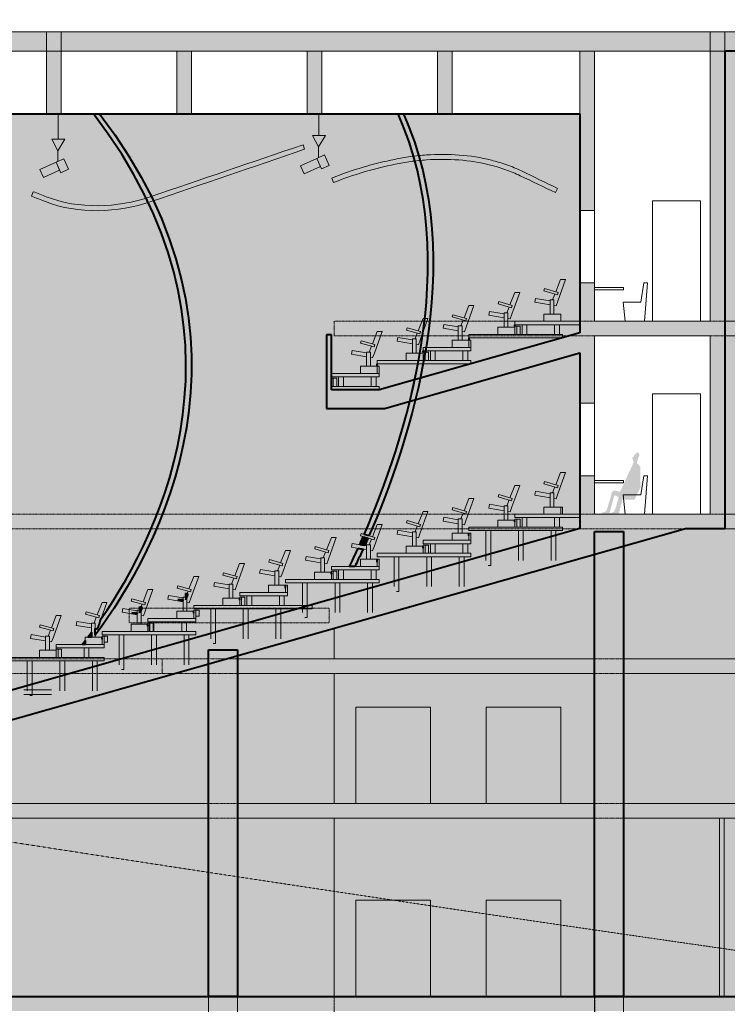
# Model space of a CAD drawing. Header units: millimetres. Extents: x -409347 to -76892, y 286088 to 1850972.
# Tile 91 of 256: x -253026 to -238367, y 551778 to 572192. Entities that reach past the tile are written whole.
import ezdxf

# ---------------------------------------------------------------- set-up
doc = ezdxf.new("R2010")
doc.units = ezdxf.units.MM
doc.linetypes.add('DGN Style 2', pattern=[3.08948, 1.853688, -1.235792])
for name, color, linetype, lineweight in [('____trybuna', 7, 'Continuous', 0), ('_VIEW_2ND', 9, 'Continuous', 0), ('A_BU_CEILINGCOVER_S', 254, 'Continuous', 13), ('A_BU_CONCRETE_E', 3, 'Continuous', 0), ('A_BU_CONCRETE_S_FILL', 7, 'Continuous', 0), ('A_BU_FURNITURE_E', 58, 'Continuous', 0), ('A_P_FASD_TRA_V_X', 54, 'DGN Style 2', 0), ('A_P_MOEB_FES_X_X', 125, 'Continuous', 0), ('A_P_WAND_BET_A_X', 25, 'Continuous', 0), ('A_P_WAND_BET_V_X', 131, 'DGN Style 2', 0), ('Y_MENSCHEN (VOR GLAS)', 30, 'Continuous', 0)]:
    doc.layers.add(name, color=color, linetype=linetype, lineweight=lineweight)
doc.layers.add('colo-92', color=250, linetype='Continuous', lineweight=40, transparency=0.5)
doc.layers.add('colo-93', color=251, linetype='Continuous', lineweight=40, transparency=0.4)

msp = doc.modelspace()

# ---------------------------------------------------------------- hatches: boundary and pattern name
at = {"layer": 'A_BU_CONCRETE_S_FILL'}
for points in [[(-228962, 551638), (-290207, 551638), (-290207, 551938), (-284057, 551938), (-284057, 582338), (-283757, 582338), (-283757, 551938), (-228962, 551938)], [(-268408, 571540), (-268408, 571940), (-231069, 571942), (-231069, 571542)], [(-241119, 566757), (-241119, 567836), (-241119, 567711), (-241119, 568238), (-241419, 568238), (-241419, 571542), (-241119, 571542)]]:
    msp.add_hatch(color=256, dxfattribs=at).paths.add_polyline_path(points, flags=0)
at = {"layer": 'A_BU_CONCRETE_S_FILL', "extrusion": (0, 0, -1)}
msp.add_hatch(color=256, dxfattribs=at).paths.add_polyline_path([(263407, 551938), (263407, 555638), (260775, 555638), (260775, 555938), (260775, 554638), (260071, 554638), (260071, 555716), (239232, 561638), (238419, 561638), (238419, 571938), (238719, 571938), (238719, 565938), (241119, 565938), (241119, 566755), (241119, 567711), (241119, 566738), (241419, 566738), (241419, 565700), (245579, 564518), (246569, 564518), (246569, 565658), (246669, 565658), (246669, 564133), (245469, 564133), (241419, 565284), (241419, 564408), (241419, 564408), (241419, 564238), (241119, 564238), (241119, 565638), (238719, 565638), (238719, 561938), (241119, 561938), (241119, 562738), (241419, 562738), (241419, 561878), (241419, 561641), (261482, 555938), (264668, 555938), (264668, 555638), (264007, 555638), (264007, 551938)], flags=0)
at = {"layer": 'A_BU_CONCRETE_S_FILL', "ltscale": 10}
for points in [[(-252169, 570238), (-252469, 570238), (-252469, 571942), (-252169, 571942)], [(-249469, 570238), (-249769, 570238), (-249769, 571542), (-249469, 571542)], [(-246769, 570238), (-247069, 570238), (-247069, 571542), (-246769, 571542)], [(-244069, 570238), (-244369, 570238), (-244369, 571542), (-244069, 571542)]]:
    msp.add_hatch(color=256, dxfattribs=at).paths.add_polyline_path(points, flags=0)
at = {"layer": 'colo-92', "ltscale": 1.00969e-05, "true_color": 0xfeeab9, "transparency": 33554521, "extrusion": (0, 0, -1)}
msp.add_hatch(color=254, dxfattribs=at).paths.add_polyline_path([(233013, 551938), (233014, 571542), (238419, 571541), (238419, 571541), (238419, 571541), (238419, 571541), (238419, 571541), (238419, 561638), (239232, 561638), (260071, 555716), (260071, 551938)], flags=0)
at = {"layer": 'colo-92', "ltscale": 1e-05}
h = msp.add_hatch(color=256, dxfattribs=at)
edge = h.paths.add_edge_path()
edge.add_spline(control_points=[(-251337, 559775), (-250068, 561596), (-248041, 565751), (-251499, 570238)], knot_values=[0, 0, 0, 0, 1, 1, 1, 1], degree=3, periodic=0)
edge.add_line((-251499, 570238), (-251372, 570238))
edge.add_spline(control_points=[(-251372, 570238), (-247757, 565546), (-250161, 561186), (-251461, 559428)], knot_values=[0, 0, 0, 0, 1, 1, 1, 1], degree=3, periodic=0)
edge.add_line((-251461, 559428), (-251461, 559568))
edge.add_line((-251461, 559568), (-251414, 559560))
edge.add_line((-251414, 559560), (-251337, 559775))
h = msp.add_hatch(color=256, dxfattribs=at)
edge = h.paths.add_edge_path()
edge.add_spline(control_points=[(-245888, 561518), (-245058, 563418), (-243803, 567183), (-245188, 570238)], knot_values=[0, 0, 0, 0, 1, 1, 1, 1], degree=3, periodic=0)
edge.add_line((-245188, 570238), (-245078, 570238))
edge.add_spline(control_points=[(-245078, 570238), (-243695, 567185), (-244953, 563406), (-245790, 561491)], knot_values=[0, 0, 0, 0, 1, 1, 1, 1], degree=3, periodic=0)
edge.add_line((-245790, 561491), (-245888, 561518))
at = {"layer": 'colo-92', "ltscale": 1e-05, "extrusion": (0, 0, -1)}
h = msp.add_hatch(color=256, dxfattribs=at)
edge = h.paths.add_edge_path()
edge.add_line((245908, 561472), (245811, 561444))
edge.add_spline(control_points=[(245811, 561444), (245837, 561384), (245863, 561325), (245879, 561290)], knot_values=[0, 0, 0, 0, 1, 1, 1, 1], degree=3, periodic=0)
edge.add_line((245879, 561290), (245981, 561307))
edge.add_spline(control_points=[(245981, 561307), (245966, 561342), (245937, 561406), (245908, 561472)], knot_values=[0, 0, 0, 0, 1, 1, 1, 1], degree=3, periodic=0)
for points in [[(240515, 551938), (240515, 561578), (241115, 561578), (241115, 551938)], [(248515, 551938), (248515, 559125), (249115, 559125), (249115, 551938)]]:
    msp.add_hatch(color=256, dxfattribs=at).paths.add_polyline_path(points, flags=0)
at = {"layer": 'colo-92', "ltscale": 1e-05}
h = msp.add_hatch(color=256, dxfattribs=at)
edge = h.paths.add_edge_path()
edge.add_spline(control_points=[(-246192, 560858), (-246146, 560952), (-246083, 561085), (-246016, 561231)], knot_values=[0, 0, 0, 0, 1, 1, 1, 1], degree=3, periodic=0)
edge.add_line((-246016, 561231), (-245914, 561214))
edge.add_spline(control_points=[(-245914, 561214), (-245977, 561075), (-246037, 560949), (-246080, 560858)], knot_values=[0, 0, 0, 0, 1, 1, 1, 1], degree=3, periodic=0)
edge.add_line((-246080, 560858), (-246192, 560858))
h = msp.add_hatch(color=256, dxfattribs=at)
edge = h.paths.add_edge_path()
edge.add_spline(control_points=[(-251616, 559388), (-251587, 559426), (-251558, 559465), (-251540, 559491)], knot_values=[0, 0, 0, 0, 1, 1, 1, 1], degree=3, periodic=0)
edge.add_line((-251540, 559491), (-251540, 559388))
edge.add_line((-251540, 559388), (-251616, 559388))
h = msp.add_hatch(color=256, dxfattribs=at)
edge = h.paths.add_edge_path()
edge.add_spline(control_points=[(-251731, 559238), (-251711, 559264), (-251690, 559291), (-251669, 559319)], knot_values=[0, 0, 0, 0, 1, 1, 1, 1], degree=3, periodic=0)
edge.add_line((-251669, 559319), (-251669, 559238))
edge.add_line((-251669, 559238), (-251731, 559238))
at = {"layer": 'colo-93', "ltscale": 1e-05, "true_color": 0xfeeab9, "extrusion": (0, 0, -1)}
msp.add_hatch(color=254, dxfattribs=at).paths.add_polyline_path([(261482, 555938), (241419, 561641), (241419, 561878), (241419, 562738), (241419, 564238), (241419, 564408), (241419, 564408), (241419, 565284), (245469, 564133), (246669, 564133), (246669, 565658), (246569, 565658), (246569, 564518), (245579, 564518), (241419, 565700), (241419, 566738), (241419, 566738), (241419, 568238), (241419, 568238), (241419, 570238), (268407, 570238), (268407, 565948), (268407, 556738), (264507, 556738), (264507, 556538), (264507, 555938)], flags=0)
at = {"layer": 'colo-93', "ltscale": 1e-05}
for points in [[(-249640, 560143), (-249750, 560162), (-249745, 560166), (-249686, 560164), (-249641, 560161)], [(-249586, 560162), (-249585, 560199), (-249588, 560250), (-249588, 560298), (-249539, 560284)]]:
    msp.add_hatch(color=256, dxfattribs=at).paths.add_polyline_path(points, flags=0)
at = {"layer": 'colo-93', "ltscale": 1e-05, "extrusion": (0, 0, -1)}
for points in [[(250538, 559980), (250489, 560014), (250538, 560028)], [(250535, 559929), (250517, 559942), (250489, 560014), (250538, 559980)], [(250674, 559888), (250636, 559894), (250695, 559896), (250700, 559892)], [(250590, 559873), (250591, 559891), (250636, 559894), (250674, 559888)], [(250536, 559892), (250517, 559942), (250535, 559929)]]:
    msp.add_hatch(color=256, dxfattribs=at).paths.add_polyline_path(points, flags=0)
at = {"layer": 'Y_MENSCHEN (VOR GLAS)', "linetype": 'Continuous', "transparency": 33554661, "extrusion": (0, 0, -1)}
for points in [[(242660, 565941), (242659, 565963), (242573, 565998), (242520, 566379), (242505, 566450), (242493, 566488), (242462, 566519), (242427, 566524), (242328, 566500), (242167, 566850), (242055, 567091), (242086, 567173), (242011, 567268), (241992, 567283), (241968, 567280), (241949, 567275), (241947, 567254), (241944, 567223), (241962, 567189), (241971, 567151), (241984, 567112), (241991, 567097), (241992, 567068), (241970, 567057), (241944, 567028), (241927, 567007), (241918, 566594), (242040, 566343), (242238, 566343), (242257, 566364), (242270, 566367), (242281, 566348), (242283, 566327), (242319, 565941), (242509, 565941), (242506, 565955), (242413, 565986), (242355, 566390), (242433, 566429), (242446, 566412), (242509, 565941)], [(250040, 559766), (250031, 559872), (249979, 559851), (249899, 559813), (249856, 559804), (249858, 559872), (249841, 559973), (249793, 560116), (249760, 560212), (249745, 560226), (249686, 560224), (249641, 560221), (249610, 560218), (249586, 560222), (249585, 560259), (249588, 560310), (249588, 560359), (249555, 560369), (249551, 560454), (249541, 560782), (249554, 560811), (249568, 560840), (249598, 560873), (249612, 560882), (249609, 560938), (249589, 560962), (249583, 560991), (249586, 561021), (249591, 561045), (249601, 561080), (249609, 561091), (249624, 561094), (249646, 561080), (249663, 561064), (249675, 561036), (249681, 561005), (249680, 560969), (249666, 560942), (249653, 560937), (249665, 560874), (249682, 560857), (249706, 560794), (249722, 560723), (249745, 560687), (249778, 560614), (249796, 560560), (249798, 560513), (249870, 560403), (250172, 560394), (250194, 560384), (250325, 560176), (250322, 560144), (250304, 560101), (250296, 560080), (250285, 560060), (250359, 560008), (250479, 560107), (250392, 559953), (250271, 560028), (250229, 559987), (250189, 559957), (250145, 559933), (250084, 559899), (250064, 559893), (250054, 559887), (250064, 559812), (250220, 559835), (250221, 559824)], [(250990, 559496), (250981, 559602), (250929, 559581), (250849, 559543), (250806, 559534), (250808, 559602), (250791, 559703), (250743, 559846), (250710, 559942), (250695, 559956), (250636, 559954), (250591, 559951), (250560, 559948), (250536, 559952), (250535, 559989), (250538, 560040), (250538, 560089), (250505, 560099), (250501, 560184), (250491, 560512), (250504, 560541), (250518, 560570), (250548, 560603), (250562, 560612), (250559, 560668), (250539, 560692), (250533, 560721), (250536, 560751), (250541, 560775), (250551, 560810), (250559, 560821), (250574, 560824), (250596, 560810), (250613, 560794), (250625, 560766), (250631, 560735), (250630, 560699), (250616, 560672), (250603, 560667), (250615, 560604), (250632, 560587), (250656, 560524), (250672, 560453), (250695, 560417), (250728, 560344), (250746, 560290), (250748, 560243), (250820, 560133), (251122, 560124), (251144, 560114), (251275, 559906), (251272, 559874), (251254, 559831), (251246, 559810), (251235, 559790), (251309, 559738), (251429, 559837), (251342, 559683), (251221, 559758), (251179, 559717), (251139, 559687), (251095, 559663), (251034, 559629), (251014, 559623), (251004, 559617), (251014, 559542), (251170, 559565), (251171, 559554)]]:
    msp.add_hatch(color=256, dxfattribs=at).paths.add_polyline_path(points)
at = {"layer": 'Y_MENSCHEN (VOR GLAS)', "linetype": 'Continuous', "transparency": 33554661}
msp.add_hatch(color=256, dxfattribs=at).paths.add_polyline_path([(-240615, 561943), (-240584, 562082), (-240541, 562226), (-240539, 562248), (-240528, 562268), (-240514, 562264), (-240494, 562243), (-240289, 562243), (-240163, 562502), (-240172, 562929), (-240190, 562951), (-240217, 562981), (-240240, 562993), (-240239, 563023), (-240232, 563038), (-240218, 563079), (-240209, 563118), (-240190, 563153), (-240193, 563185), (-240195, 563207), (-240215, 563212), (-240240, 563215), (-240259, 563200), (-240337, 563101), (-240305, 563017), (-240421, 562767), (-240587, 562405), (-240690, 562430), (-240726, 562425), (-240758, 562393), (-240770, 562353), (-240786, 562280), (-240847, 562082), (-240879, 562001), (-240967, 561965), (-240969, 561943), (-240812, 561943), (-240809, 561958), (-240808, 561958), (-240774, 562082), (-240710, 562314), (-240696, 562332), (-240616, 562291), (-240675, 562082), (-240713, 561989), (-240808, 561958), (-240812, 561943)])

# ---------------------------------------------------------------- linework, layer by layer
at = {"layer": '____trybuna'}
for p, q in [((-241920, 562551), (-241820, 562807)), ((-241718, 562807), (-241878, 562360)), ((-241820, 562807), (-241718, 562807)), ((-242870, 562281), (-242770, 562537)), ((-242668, 562537), (-242828, 562090)), ((-242770, 562537), (-242668, 562537)), ((-242355, 562335), (-242341, 562414)), ((-242341, 562414), (-242040, 562363)), ((-241986, 562382), (-241939, 562504)), ((-243820, 562011), (-243720, 562267)), ((-243618, 562267), (-243778, 561820)), ((-243720, 562267), (-243618, 562267)), ((-242936, 562112), (-242889, 562234)), ((-242040, 562281), (-242355, 562335)), ((-241914, 562260), (-241961, 562268)), ((-241878, 562360), (-241914, 562260)), ((-244770, 561741), (-244670, 561997)), ((-244568, 561997), (-244728, 561550)), ((-244670, 561997), (-244568, 561997)), ((-243305, 562065), (-243291, 562145)), ((-242990, 562011), (-243305, 562065)), ((-243291, 562145), (-242990, 562093)), ((-242864, 561990), (-242911, 561998)), ((-242828, 562090), (-242864, 561990)), ((-244255, 561795), (-244241, 561875)), ((-243940, 561741), (-244255, 561795)), ((-244241, 561875), (-243940, 561823)), ((-243886, 561842), (-243839, 561964)), ((-243778, 561820), (-243814, 561720)), ((-245720, 561471), (-245620, 561727)), ((-245518, 561727), (-245678, 561280)), ((-245620, 561727), (-245518, 561727)), ((-245205, 561525), (-245191, 561605)), ((-245191, 561605), (-244890, 561553)), ((-244836, 561572), (-244789, 561694)), ((-243814, 561720), (-243861, 561728)), ((-246670, 561201), (-246570, 561457)), ((-246468, 561457), (-246628, 561010)), ((-246570, 561457), (-246468, 561457)), ((-245786, 561302), (-245739, 561424)), ((-244890, 561471), (-245205, 561525)), ((-244764, 561450), (-244811, 561458)), ((-244728, 561550), (-244764, 561450)), ((-247620, 560931), (-247520, 561187)), ((-247418, 561187), (-247578, 560740)), ((-247520, 561187), (-247418, 561187)), ((-246155, 561255), (-246141, 561335)), ((-245840, 561201), (-246155, 561255)), ((-246141, 561335), (-245840, 561283)), ((-245714, 561180), (-245761, 561188)), ((-245678, 561280), (-245714, 561180)), ((-247105, 560985), (-247091, 561065)), ((-246790, 560931), (-247105, 560985)), ((-247091, 561065), (-246790, 561013)), ((-246736, 561032), (-246689, 561154)), ((-246628, 561010), (-246664, 560910)), ((-248570, 560661), (-248470, 560917)), ((-248368, 560917), (-248528, 560470)), ((-248470, 560917), (-248368, 560917)), ((-248055, 560715), (-248041, 560795)), ((-248041, 560795), (-247740, 560743)), ((-247686, 560762), (-247639, 560884)), ((-246664, 560910), (-246711, 560918)), ((-249520, 560391), (-249420, 560647)), ((-249318, 560647), (-249478, 560200)), ((-249420, 560647), (-249318, 560647)), ((-248636, 560492), (-248589, 560614)), ((-247740, 560661), (-248055, 560715)), ((-247614, 560640), (-247661, 560648)), ((-247578, 560740), (-247614, 560640)), ((-250470, 560121), (-250370, 560377)), ((-250268, 560377), (-250428, 559930)), ((-250370, 560377), (-250268, 560377)), ((-249005, 560445), (-248991, 560525)), ((-248690, 560391), (-249005, 560445)), ((-248991, 560525), (-248690, 560473)), ((-248564, 560370), (-248611, 560378)), ((-248528, 560470), (-248564, 560370)), ((-249955, 560175), (-249941, 560255)), ((-249640, 560121), (-249955, 560175)), ((-249941, 560255), (-249640, 560203)), ((-249586, 560222), (-249539, 560344)), ((-249478, 560200), (-249514, 560100)), ((-251420, 559851), (-251320, 560107)), ((-251218, 560107), (-251378, 559660)), ((-251320, 560107), (-251218, 560107)), ((-250905, 559905), (-250891, 559985)), ((-250891, 559985), (-250590, 559933)), ((-250536, 559952), (-250489, 560074)), ((-249514, 560100), (-249561, 560108)), ((-252370, 559581), (-252270, 559837)), ((-252168, 559837), (-252328, 559390)), ((-252270, 559837), (-252168, 559837)), ((-251486, 559682), (-251439, 559804)), ((-250590, 559851), (-250905, 559905)), ((-250464, 559830), (-250511, 559838)), ((-250428, 559930), (-250464, 559830)), ((-251855, 559635), (-251841, 559715)), ((-251540, 559581), (-251855, 559635)), ((-251841, 559715), (-251540, 559663)), ((-251414, 559560), (-251461, 559568)), ((-251378, 559660), (-251414, 559560)), ((-252805, 559365), (-252791, 559445)), ((-252490, 559311), (-252805, 559365)), ((-252791, 559445), (-252490, 559393)), ((-252436, 559412), (-252389, 559534)), ((-252328, 559390), (-252364, 559290)), ((-252364, 559290), (-252411, 559298))]:
    msp.add_line(p, q, dxfattribs=at)
at = {"layer": '____trybuna', "flags": 128}
for points in [[(-241920, 566551), (-241820, 566806), (-241718, 566806), (-241878, 566359), (-241914, 566260)], [(-242870, 566281), (-242770, 566536), (-242668, 566536), (-242828, 566089), (-242864, 565990)], [(-241986, 566382), (-241939, 566503)], [(-242040, 566281), (-242355, 566335), (-242341, 566414), (-242040, 566363)], [(-243820, 566011), (-243720, 566266), (-243618, 566266), (-243778, 565819), (-243814, 565720)], [(-242990, 566011), (-243305, 566065), (-243291, 566144), (-242990, 566093)], [(-242936, 566112), (-242889, 566233)], [(-241914, 566260), (-241961, 566268)], [(-244770, 565741), (-244670, 565996), (-244568, 565996), (-244728, 565549), (-244764, 565450)], [(-243940, 565741), (-244255, 565795), (-244241, 565874), (-243940, 565823)], [(-243886, 565842), (-243839, 565963)], [(-242864, 565990), (-242911, 565998)], [(-245720, 565471), (-245620, 565726), (-245518, 565726), (-245678, 565279), (-245714, 565180)], [(-244836, 565572), (-244789, 565693)], [(-243814, 565720), (-243861, 565728)], [(-244890, 565471), (-245205, 565525), (-245191, 565604), (-244890, 565553)], [(-245840, 565201), (-246155, 565255), (-246141, 565334), (-245840, 565283)], [(-245786, 565302), (-245739, 565423)], [(-244764, 565450), (-244811, 565458)], [(-245714, 565180), (-245761, 565188)]]:
    msp.add_lwpolyline(points, dxfattribs=at)
at = {"layer": '____trybuna'}
for points in [[(-242165, 566568), (-241886, 566488), (-241872, 566537), (-242152, 566616)], [(-243115, 566298), (-242836, 566218), (-242822, 566267), (-243102, 566346)], [(-242040, 566088), (-241961, 566088), (-241961, 566382), (-242040, 566382)], [(-244065, 566028), (-243786, 565948), (-243772, 565997), (-244052, 566076)], [(-242990, 565818), (-242911, 565818), (-242911, 566112), (-242990, 566112)], [(-242169, 566088), (-241819, 566088), (-241819, 565938), (-242169, 565938)], [(-242769, 565938), (-241419, 565938), (-241419, 565868), (-242769, 565868)], [(-245015, 565758), (-244736, 565678), (-244722, 565727), (-245002, 565806)], [(-243940, 565548), (-243861, 565548), (-243861, 565842), (-243940, 565842)], [(-243719, 565668), (-241779, 565668), (-241779, 565598), (-243719, 565598)], [(-243119, 565818), (-242769, 565818), (-242769, 565668), (-243119, 565668)], [(-242769, 565838), (-242729, 565838), (-242729, 565668), (-242769, 565668)], [(-242659, 565838), (-242729, 565838), (-242729, 565668), (-242659, 565668)], [(-245965, 565488), (-245686, 565408), (-245672, 565457), (-245952, 565536)], [(-244890, 565278), (-244811, 565278), (-244811, 565572), (-244890, 565572)], [(-244069, 565548), (-243719, 565548), (-243719, 565398), (-244069, 565398)], [(-243719, 565548), (-243679, 565548), (-243679, 565398), (-243719, 565398)], [(-245840, 565008), (-245761, 565008), (-245761, 565302), (-245840, 565302)], [(-245019, 565278), (-244669, 565278), (-244669, 565128), (-245019, 565128)], [(-244669, 565398), (-243679, 565398), (-243679, 565328), (-244669, 565328)], [(-244669, 565298), (-244629, 565298), (-244629, 565128), (-244669, 565128)], [(-244559, 565298), (-244629, 565298), (-244629, 565128), (-244559, 565128)], [(-245619, 565128), (-243679, 565128), (-243679, 565058), (-245619, 565058)], [(-246569, 564858), (-245579, 564858), (-245579, 564788), (-246569, 564788)], [(-245969, 565008), (-245619, 565008), (-245619, 564858), (-245969, 564858)], [(-245619, 565008), (-245579, 565008), (-245579, 564858), (-245619, 564858)], [(-246569, 564758), (-246529, 564758), (-246529, 564588), (-246569, 564588)], [(-246459, 564758), (-246529, 564758), (-246529, 564588), (-246459, 564588)], [(-246569, 564588), (-245579, 564588), (-245579, 564518), (-246569, 564518)], [(-242165, 562568), (-241886, 562489), (-241872, 562537), (-242152, 562617)], [(-243115, 562298), (-242836, 562219), (-242822, 562267), (-243102, 562347)], [(-242040, 562088), (-241961, 562088), (-241961, 562382), (-242040, 562382)], [(-244065, 562028), (-243786, 561949), (-243772, 561997), (-244052, 562077)], [(-242990, 561818), (-242911, 561818), (-242911, 562112), (-242990, 562112)], [(-242169, 562088), (-241819, 562088), (-241819, 561938), (-242169, 561938)], [(-241819, 562088), (-241779, 562088), (-241779, 561938), (-241819, 561938)], [(-245015, 561758), (-244736, 561679), (-244722, 561727), (-245002, 561807)], [(-243940, 561548), (-243861, 561548), (-243861, 561842), (-243940, 561842)], [(-243119, 561818), (-242769, 561818), (-242769, 561668), (-243119, 561668)], [(-242769, 561938), (-241419, 561938), (-241419, 561868), (-242769, 561868)], [(-242769, 561838), (-242729, 561838), (-242729, 561668), (-242769, 561668)], [(-242659, 561838), (-242729, 561838), (-242729, 561668), (-242659, 561668)], [(-243719, 561668), (-241779, 561668), (-241779, 561598), (-243719, 561598)], [(-245965, 561488), (-245686, 561409), (-245672, 561457), (-245952, 561537)], [(-244890, 561278), (-244811, 561278), (-244811, 561572), (-244890, 561572)], [(-244669, 561398), (-243679, 561398), (-243679, 561328), (-244669, 561328)], [(-244069, 561548), (-243719, 561548), (-243719, 561398), (-244069, 561398)], [(-243719, 561548), (-243679, 561548), (-243679, 561398), (-243719, 561398)], [(-246915, 561218), (-246636, 561139), (-246622, 561187), (-246902, 561267)], [(-245840, 561008), (-245761, 561008), (-245761, 561302), (-245840, 561302)], [(-245019, 561278), (-244669, 561278), (-244669, 561128), (-245019, 561128)], [(-244669, 561298), (-244629, 561298), (-244629, 561128), (-244669, 561128)], [(-244559, 561298), (-244629, 561298), (-244629, 561128), (-244559, 561128)], [(-247865, 560948), (-247586, 560869), (-247572, 560917), (-247852, 560997)], [(-246790, 560738), (-246711, 560738), (-246711, 561032), (-246790, 561032)], [(-245969, 561008), (-245619, 561008), (-245619, 560858), (-245969, 560858)], [(-245619, 561128), (-243679, 561128), (-243679, 561058), (-245619, 561058)], [(-245619, 561008), (-245579, 561008), (-245579, 560858), (-245619, 560858)], [(-246569, 560858), (-245579, 560858), (-245579, 560788), (-246569, 560788)], [(-248815, 560678), (-248536, 560599), (-248522, 560647), (-248802, 560727)], [(-247740, 560468), (-247661, 560468), (-247661, 560762), (-247740, 560762)], [(-247519, 560588), (-245579, 560588), (-245579, 560518), (-247519, 560518)], [(-246919, 560738), (-246569, 560738), (-246569, 560588), (-246919, 560588)], [(-246569, 560758), (-246529, 560758), (-246529, 560588), (-246569, 560588)], [(-246459, 560758), (-246529, 560758), (-246529, 560588), (-246459, 560588)], [(-249765, 560408), (-249486, 560329), (-249472, 560377), (-249752, 560457)], [(-248690, 560198), (-248611, 560198), (-248611, 560492), (-248690, 560492)], [(-247869, 560468), (-247519, 560468), (-247519, 560318), (-247869, 560318)], [(-247519, 560468), (-247479, 560468), (-247479, 560318), (-247519, 560318)], [(-250715, 560138), (-250436, 560059), (-250422, 560107), (-250702, 560187)], [(-249640, 559928), (-249561, 559928), (-249561, 560222), (-249640, 560222)], [(-248819, 560198), (-248469, 560198), (-248469, 560048), (-248819, 560048)], [(-248469, 560318), (-247479, 560318), (-247479, 560248), (-248469, 560248)], [(-248469, 560218), (-248429, 560218), (-248429, 560048), (-248469, 560048)], [(-248359, 560218), (-248429, 560218), (-248429, 560048), (-248359, 560048)], [(-250590, 559658), (-250511, 559658), (-250511, 559952), (-250590, 559952)], [(-249419, 560048), (-246968, 560048), (-246968, 559978), (-249419, 559978)], [(-249419, 559948), (-249379, 559948), (-249379, 559778), (-249419, 559778)], [(-249379, 559948), (-249309, 559948), (-249309, 559828), (-249379, 559828)], [(-251665, 559868), (-251386, 559789), (-251372, 559837), (-251652, 559917)], [(-250369, 559778), (-249379, 559778), (-249379, 559708), (-250369, 559708)], [(-249769, 559928), (-249419, 559928), (-249419, 559778), (-249769, 559778)], [(-252615, 559598), (-252336, 559519), (-252322, 559567), (-252602, 559647)], [(-251540, 559388), (-251461, 559388), (-251461, 559682), (-251540, 559682)], [(-250719, 559658), (-250369, 559658), (-250369, 559508), (-250719, 559508)], [(-250369, 559678), (-250329, 559678), (-250329, 559508), (-250369, 559508)], [(-250259, 559677), (-250329, 559677), (-250329, 559508), (-250259, 559508)], [(-252490, 559118), (-252411, 559118), (-252411, 559412), (-252490, 559412)], [(-251669, 559388), (-251319, 559388), (-251319, 559238), (-251669, 559238)], [(-251319, 559508), (-249379, 559508), (-249379, 559438), (-251319, 559438)], [(-251319, 559408), (-251279, 559408), (-251279, 559238), (-251319, 559238)], [(-251279, 559408), (-251209, 559408), (-251209, 559288), (-251279, 559288)], [(-252269, 559238), (-251279, 559238), (-251279, 559168), (-252269, 559168)], [(-252269, 559138), (-252229, 559138), (-252229, 558968), (-252269, 558968)], [(-252159, 559138), (-252229, 559138), (-252229, 558968), (-252159, 558968)], [(-253219, 558968), (-251279, 558968), (-251279, 558898), (-253219, 558898)], [(-252619, 559118), (-252269, 559118), (-252269, 558968), (-252619, 558968)]]:
    msp.add_3dface(points, dxfattribs=at)
at = {"layer": '_VIEW_2ND', "ltscale": 10}
for p, q in [((-242619, 565668), (-242619, 565868)), ((-242519, 565868), (-242519, 565668)), ((-241944, 565668), (-241944, 565868)), ((-241844, 565868), (-241844, 565668)), ((-244519, 565128), (-244519, 565328)), ((-244419, 565328), (-244419, 565128)), ((-243844, 565128), (-243844, 565328)), ((-243744, 565328), (-243744, 565128)), ((-246419, 564588), (-246419, 564788)), ((-246319, 564788), (-246319, 564588)), ((-245744, 564588), (-245744, 564788)), ((-245644, 564788), (-245644, 564588)), ((-242619, 561668), (-242619, 561868)), ((-242519, 561868), (-242519, 561668)), ((-241944, 561668), (-241944, 561868)), ((-241844, 561868), (-241844, 561668)), ((-243369, 560978), (-243369, 561598)), ((-243369, 560978), (-243369, 561598)), ((-243269, 561598), (-243269, 560978)), ((-243269, 561598), (-243269, 560878)), ((-242694, 560978), (-242694, 561598)), ((-242594, 561598), (-242594, 560978)), ((-242019, 560978), (-242019, 561598)), ((-241919, 561598), (-241919, 560978)), ((-244519, 561128), (-244519, 561328)), ((-244419, 561328), (-244419, 561128)), ((-243844, 561128), (-243844, 561328)), ((-243744, 561328), (-243744, 561128)), ((-245269, 560438), (-245269, 561058)), ((-245269, 560438), (-245269, 561058)), ((-245169, 561058), (-245169, 560438)), ((-245169, 561058), (-245169, 560338)), ((-244594, 560438), (-244594, 561058)), ((-244494, 561058), (-244494, 560438)), ((-243919, 560438), (-243919, 561058)), ((-243819, 561058), (-243819, 560438)), ((-246419, 560588), (-246419, 560788)), ((-246319, 560788), (-246319, 560588)), ((-245744, 560588), (-245744, 560788)), ((-245644, 560788), (-245644, 560588)), ((-243269, 560878), (-243319, 560878)), ((-247169, 559898), (-247169, 560518)), ((-247169, 559898), (-247169, 560518)), ((-247069, 560518), (-247069, 559898)), ((-247069, 560518), (-247069, 559798)), ((-246494, 559898), (-246494, 560518)), ((-246394, 560518), (-246394, 559898)), ((-245819, 559898), (-245819, 560518)), ((-245719, 560518), (-245719, 559898)), ((-248319, 560048), (-248319, 560248)), ((-248219, 560248), (-248219, 560048)), ((-247644, 560048), (-247644, 560248)), ((-247544, 560248), (-247544, 560048)), ((-245169, 560338), (-245219, 560338)), ((-249069, 559358), (-249069, 559978)), ((-249069, 559358), (-249069, 559978)), ((-248969, 559978), (-248969, 559358)), ((-248969, 559978), (-248969, 559258)), ((-248394, 559358), (-248394, 559978)), ((-248294, 559978), (-248294, 559358)), ((-247719, 559358), (-247719, 559978)), ((-247619, 559978), (-247619, 559358)), ((-247069, 559798), (-247119, 559798)), ((-250344, 559508), (-250344, 559708)), ((-250244, 559708), (-250244, 559508)), ((-249669, 559508), (-249669, 559708)), ((-249569, 559708), (-249569, 559508)), ((-250969, 558818), (-250969, 559438)), ((-250969, 558818), (-250969, 559438)), ((-250869, 559438), (-250869, 558818)), ((-250869, 559438), (-250869, 558718)), ((-250294, 558818), (-250294, 559438)), ((-250194, 559438), (-250194, 558818)), ((-249619, 558818), (-249619, 559438)), ((-249519, 559438), (-249519, 558818)), ((-252269, 559238), (-252269, 558968)), ((-251694, 558968), (-251694, 559168)), ((-251594, 559168), (-251594, 558968)), ((-248969, 559258), (-249019, 559258)), ((-252869, 558278), (-252869, 558898)), ((-252869, 558278), (-252869, 558898)), ((-252769, 558898), (-252769, 558278)), ((-252769, 558898), (-252769, 558178)), ((-252194, 558278), (-252194, 558898)), ((-252094, 558898), (-252094, 558278)), ((-251519, 558278), (-251519, 558898)), ((-251419, 558898), (-251419, 558278)), ((-250869, 558718), (-250919, 558718)), ((-252944, 558298), (-252369, 558298)), ((-252369, 558198), (-252944, 558198)), ((-252769, 558178), (-252819, 558178))]:
    msp.add_line(p, q, dxfattribs=at)
at = {"layer": 'A_BU_CEILINGCOVER_S', "ltscale": 10}
for p, q in [((-247124, 569504), (-247156, 569598)), ((-246523, 568814), (-246557, 568908)), ((-252784, 568533), (-252748, 568626)), ((-241928, 568606), (-241882, 568694))]:
    msp.add_line(p, q, dxfattribs=at)
for points, knots in [([(-247156, 569598), (-248211, 569239), (-249266, 568879), (-250322, 568520), (-251001, 568288), (-251807, 568258), (-252475, 568520)], [0, 0, 0, 0, 0.577543, 0.577543, 0.577543, 0.9495038, 0.9495038, 0.9495038, 0.9495038]), ([(-247124, 569504), (-248184, 569142), (-249245, 568781), (-250305, 568420), (-250996, 568185), (-251815, 568154), (-252494, 568420), (-252591, 568458), (-252687, 568495), (-252784, 568533)], [0, 0, 0, 0, 0.573389, 0.573389, 0.573389, 0.946897, 0.946897, 0.946897, 1, 1, 1, 1]), ([(-244599, 569387), (-244710, 569379), (-244821, 569369), (-244932, 569353), (-244987, 569345), (-245041, 569337), (-245096, 569327)], [0.584655, 0.584655, 0.584655, 0.584655, 0.6534854, 0.6534854, 0.6534854, 0.687512, 0.687512, 0.687512, 0.687512]), ([(-242935, 569182), (-243040, 569220), (-243146, 569251), (-243255, 569278), (-243475, 569334), (-243697, 569369), (-243921, 569385)], [0.2384437, 0.2384437, 0.2384437, 0.2384437, 0.3069853, 0.3069853, 0.3069853, 0.4455548, 0.4455548, 0.4455548, 0.4455548]), ([(-245096, 569327), (-245150, 569318), (-245203, 569307), (-245257, 569296), (-245478, 569251), (-245697, 569198), (-245914, 569133), (-246132, 569068), (-246347, 568995), (-246557, 568908)], [0.687512, 0.687512, 0.687512, 0.687512, 0.7211935, 0.7211935, 0.7211935, 0.8602855, 0.8602855, 0.8602855, 1, 1, 1, 1]), ([(-245088, 569225), (-245141, 569216), (-245194, 569206), (-245247, 569195), (-245464, 569150), (-245679, 569098), (-245892, 569035), (-246106, 568971), (-246317, 568899), (-246523, 568814)], [0.6876352, 0.6876352, 0.6876352, 0.6876352, 0.721423, 0.721423, 0.721423, 0.8604005, 0.8604005, 0.8604005, 1, 1, 1, 1]), ([(-243930, 569283), (-244152, 569299), (-244376, 569302), (-244598, 569285), (-244708, 569276), (-244817, 569266), (-244927, 569251)], [0.4449144, 0.4449144, 0.4449144, 0.4449144, 0.5844536, 0.5844536, 0.5844536, 0.6535013, 0.6535013, 0.6535013, 0.6535013]), ([(-241882, 568694), (-242131, 568815), (-242380, 568935), (-242630, 569055), (-242679, 569079), (-242730, 569100), (-242781, 569122)], [0, 0, 0, 0, 0.1704818, 0.1704818, 0.1704818, 0.2043938, 0.2043938, 0.2043938, 0.2043938])]:
    msp.add_open_spline(points, degree=3, knots=knots, dxfattribs=at)
for points in [[(-243921, 569385), (-244147, 569402), (-244374, 569405), (-244599, 569387)], [(-244927, 569251), (-244981, 569243), (-245034, 569235), (-245088, 569225)], [(-243273, 569177), (-243490, 569232), (-243709, 569267), (-243930, 569283)], [(-242958, 569082), (-243062, 569120), (-243166, 569150), (-243273, 569177)], [(-242781, 569122), (-242831, 569144), (-242883, 569163), (-242935, 569182)], [(-242806, 569023), (-242856, 569045), (-242907, 569064), (-242958, 569082)], [(-242657, 568957), (-242706, 568980), (-242756, 569002), (-242806, 569023)], [(-241928, 568606), (-242171, 568723), (-242414, 568840), (-242657, 568957)], [(-252475, 568520), (-252566, 568555), (-252657, 568591), (-252748, 568626)]]:
    msp.add_open_spline(points, degree=3, dxfattribs=at)
at = {"layer": 'A_BU_CONCRETE_E', "ltscale": 10}
msp.add_line((-241419, 570238), (-268557, 570238), dxfattribs=at)
at = {"layer": 'A_BU_CONCRETE_E'}
for points in [[(-241119, 568238), (-241419, 568238), (-241419, 566738), (-241119, 566738)], [(-241119, 564238), (-241419, 564238), (-241419, 562738), (-241119, 562738)]]:
    msp.add_3dface(points, dxfattribs=at)
at = {"layer": 'A_BU_CONCRETE_S_FILL'}
for p, q in [((-231069, 571942), (-268408, 571940)), ((-238719, 571938), (-238719, 565938)), ((-238419, 571938), (-238719, 571938)), ((-238419, 561638), (-238419, 571938)), ((-268408, 571540), (-231069, 571542)), ((-241119, 571542), (-241419, 571542)), ((-241419, 571542), (-241419, 568238)), ((-241119, 566757), (-241119, 571542)), ((-241419, 568238), (-241119, 568238)), ((-241119, 568238), (-241119, 567711)), ((-241119, 567711), (-241119, 567836)), ((-241119, 567836), (-241119, 566757)), ((-241119, 566755), (-241119, 567711)), ((-241119, 567711), (-241119, 566738)), ((-241119, 566738), (-241419, 566738)), ((-241419, 566738), (-241419, 565700)), ((-241119, 565938), (-241119, 566755)), ((-238719, 565938), (-241119, 565938)), ((-241419, 565700), (-245579, 564518)), ((-246569, 565658), (-246669, 565658)), ((-246669, 565658), (-246669, 564133)), ((-246569, 564518), (-246569, 565658)), ((-241119, 564238), (-241119, 565638)), ((-241119, 565638), (-238719, 565638)), ((-238719, 565638), (-238719, 561938)), ((-245469, 564133), (-241419, 565284)), ((-241419, 565284), (-241419, 564408)), ((-245579, 564518), (-246569, 564518)), ((-241419, 564408), (-241419, 564408)), ((-241419, 564408), (-241419, 564238)), ((-241419, 564238), (-241119, 564238)), ((-246669, 564133), (-245469, 564133)), ((-241119, 562738), (-241419, 562738)), ((-241419, 562738), (-241419, 561878)), ((-241119, 561938), (-241119, 562738)), ((-241419, 561878), (-241419, 561641)), ((-238719, 561938), (-241119, 561938)), ((-241419, 561641), (-261482, 555938)), ((-260071, 555716), (-239232, 561638)), ((-239232, 561638), (-238419, 561638)), ((-228962, 551938), (-283757, 551938))]:
    msp.add_line(p, q, dxfattribs=at)
at = {"layer": 'A_BU_CONCRETE_S_FILL', "ltscale": 10}
for p, q in [((-252169, 571942), (-252469, 571942)), ((-252469, 571942), (-252469, 570238)), ((-252169, 570238), (-252169, 571942)), ((-249469, 571542), (-249769, 571542)), ((-249769, 571542), (-249769, 570238)), ((-249469, 570238), (-249469, 571542)), ((-246769, 571542), (-247069, 571542)), ((-247069, 571542), (-247069, 570238)), ((-246769, 570238), (-246769, 571542)), ((-244069, 571542), (-244369, 571542)), ((-244369, 571542), (-244369, 570238)), ((-244069, 570238), (-244069, 571542)), ((-252469, 570238), (-252169, 570238)), ((-249769, 570238), (-249469, 570238)), ((-247069, 570238), (-246769, 570238)), ((-244369, 570238), (-244069, 570238))]:
    msp.add_line(p, q, dxfattribs=at)
at = {"layer": 'A_BU_FURNITURE_E', "ltscale": 10}
for p, q in [((-252226, 569714), (-252226, 570239)), ((-246826, 569794), (-246826, 570239)), ((-246962, 569793), (-246689, 569794)), ((-246833, 569556), (-246962, 569793)), ((-246833, 569556), (-246689, 569794)), ((-252363, 569713), (-252090, 569714)), ((-252234, 569476), (-252363, 569713)), ((-252234, 569476), (-252090, 569714)), ((-246833, 569333), (-246833, 569556)), ((-252233, 569253), (-252234, 569476))]:
    msp.add_line(p, q, dxfattribs=at)
at = {"layer": 'A_BU_FURNITURE_E'}
for p, q in [((-240155, 566338), (-240093, 566738)), ((-240093, 566738), (-240023, 566738)), ((-240023, 566738), (-240085, 565938)), ((-240485, 565938), (-240523, 566338)), ((-240523, 566338), (-240155, 566338)), ((-240085, 565938), (-240485, 565938)), ((-240155, 562338), (-240093, 562738)), ((-240093, 562738), (-240023, 562738)), ((-240023, 562738), (-240085, 561938)), ((-240485, 561938), (-240523, 562338)), ((-240523, 562338), (-240155, 562338)), ((-240085, 561938), (-240485, 561938))]:
    msp.add_line(p, q, dxfattribs=at)
at = {"layer": 'A_BU_FURNITURE_E', "ltscale": 10}
for points in [[(-246873, 569315), (-246713, 569387), (-246616, 569172), (-246775, 569099)], [(-252607, 569084), (-252274, 569235), (-252199, 569071), (-252532, 568920)], [(-252274, 569235), (-252114, 569307), (-252016, 569092), (-252176, 569019)], [(-247206, 569164), (-246873, 569315), (-246798, 569151), (-247131, 568999)]]:
    msp.add_3dface(points, dxfattribs=at)
at = {"layer": 'A_BU_FURNITURE_E'}
for points in [[(-240519, 566588), (-241119, 566588), (-241119, 566638), (-240519, 566638)], [(-240519, 562588), (-241119, 562588), (-241119, 562638), (-240519, 562638)]]:
    msp.add_3dface(points, dxfattribs=at)
at = {"layer": 'A_P_FASD_TRA_V_X', "ltscale": 0.01}
msp.add_open_spline([(-230788, 551938), (-232571, 552136), (-236071, 552543), (-261192, 556305), (-274653, 558830), (-288113, 560436), (-292387, 561689), (-293258, 561893), (-293507, 561933)], degree=3, knots=[0, 0, 0, 0, 0.151905, 0.342506, 0.533107, 0.723708, 0.914309, 1, 1, 1, 1], dxfattribs=at)
at = {"layer": 'A_P_MOEB_FES_X_X'}
for p, q in [((-262969, 571542), (-240442, 571542)), ((-251372, 570238), (-251499, 570238))]:
    msp.add_line(p, q, dxfattribs=at)
for points in [[(-251499, 570238), (-248041, 565751), (-250068, 561596), (-251337, 559775)], [(-251372, 570238), (-247757, 565546), (-250161, 561186), (-251461, 559428)], [(-245188, 570238), (-244574, 568882), (-244479, 567386), (-244634, 565996)], [(-245078, 570238), (-244381, 568699), (-244355, 566975), (-244608, 565398)], [(-244667, 565721), (-244686, 565563), (-244714, 565405), (-244735, 565278)], [(-244619, 565328), (-244621, 565318), (-244623, 565308), (-244624, 565298)], [(-244769, 565058), (-245014, 563714), (-245498, 562411), (-245888, 561518)], [(-244667, 565058), (-244933, 563643), (-245406, 562370), (-245790, 561491)], [(-245908, 561472), (-245937, 561406), (-245966, 561342), (-245981, 561307)], [(-245811, 561444), (-245837, 561384), (-245863, 561325), (-245879, 561290)], [(-246016, 561231), (-246083, 561085), (-246146, 560952), (-246192, 560858)], [(-245914, 561214), (-245977, 561075), (-246037, 560949), (-246080, 560858)], [(-251540, 559491), (-251558, 559465), (-251587, 559426), (-251616, 559388)], [(-251669, 559319), (-251690, 559291), (-251711, 559264), (-251731, 559238)]]:
    msp.add_open_spline(points, degree=3, dxfattribs=at)
at = {"layer": 'A_P_MOEB_FES_X_X', "ltscale": 1e-05}
for points in [[(-238919, 568438), (-238919, 565938), (-239919, 565938), (-239919, 568438)], [(-238919, 564438), (-238919, 561938), (-239919, 561938), (-239919, 564438)]]:
    msp.add_3dface(points, dxfattribs=at)
at = {"layer": 'A_P_WAND_BET_A_X'}
for p, q in [((-241115, 543438), (-241115, 561578)), ((-240515, 561578), (-240515, 543438)), ((-241112, 561104), (-241112, 558938)), ((-246513, 559569), (-246513, 558938)), ((-249115, 543438), (-249115, 559125)), ((-248515, 559125), (-248515, 543438)), ((-248515, 558938), (-241115, 558938)), ((-240515, 558938), (-233013, 558938)), ((-241115, 558638), (-248515, 558638)), ((-246513, 558638), (-246513, 555938)), ((-241112, 558638), (-241112, 555938)), ((-233013, 558638), (-240515, 558638)), ((-246061, 557938), (-244515, 557938)), ((-246061, 557938), (-246061, 555938)), ((-244515, 557938), (-244515, 555938)), ((-243360, 557938), (-241815, 557938)), ((-243360, 557938), (-243360, 555938)), ((-241815, 557938), (-241815, 555938)), ((-256515, 555938), (-249115, 555938)), ((-248515, 555938), (-241115, 555938)), ((-240515, 555938), (-233013, 555938)), ((-249115, 555638), (-256515, 555638)), ((-241115, 555638), (-248515, 555638)), ((-246513, 555638), (-246513, 551938)), ((-241112, 555638), (-241112, 551938)), ((-233013, 555638), (-240515, 555638)), ((-246061, 553938), (-244515, 553938)), ((-246061, 553938), (-246061, 551938)), ((-244515, 553938), (-244515, 551938)), ((-243360, 553938), (-241815, 553938)), ((-243360, 553938), (-243360, 551938)), ((-241815, 553938), (-241815, 551938))]:
    msp.add_line(p, q, dxfattribs=at)
at = {"layer": 'A_P_WAND_BET_A_X', "ltscale": 0.01}
msp.add_3dface([(-409347, 1850972), (-87526, 1850972), (-87526, 286088), (-409347, 286088)], dxfattribs=at)
at = {"layer": 'A_P_WAND_BET_A_X'}
for points in [[(-238419, 565638), (-238419, 565938), (-233013, 565938), (-233013, 565638)], [(-238419, 561638), (-238419, 561938), (-233013, 561938), (-233013, 561638)], [(-238532, 555638), (-238432, 555638), (-238432, 551938), (-238532, 551938)]]:
    msp.add_3dface(points, dxfattribs=at)
at = {"layer": 'A_P_WAND_BET_V_X'}
for p, q in [((-250076, 558638), (-250076, 558938)), ((-250076, 558938), (-249089, 558938)), ((-249089, 558938), (-248515, 558938)), ((-241115, 558938), (-240515, 558938)), ((-248515, 558638), (-250076, 558638)), ((-241115, 558638), (-240515, 558638)), ((-249115, 555938), (-248515, 555938)), ((-241115, 555938), (-240515, 555938)), ((-249115, 555638), (-248515, 555638)), ((-241115, 555638), (-240516, 555638))]:
    msp.add_line(p, q, dxfattribs=at)
at = {"layer": 'A_P_WAND_BET_V_X', "ltscale": 0.01}
for p, q in [((-246513, 551938), (-246513, 546644)), ((-241112, 551938), (-241112, 546644))]:
    msp.add_line(p, q, dxfattribs=at)
at = {"layer": 'A_P_WAND_BET_V_X'}
for points in [[(-346400, 627362), (-346400, 492362), (-171400, 492362), (-171400, 627362)], [(-246513, 565638), (-246513, 565938), (-238419, 565938), (-238419, 565638)], [(-260446, 561638), (-260446, 561938), (-238419, 561938), (-238419, 561638)], [(-250757, 559688), (-250757, 559988), (-246612, 559988), (-246612, 559688)], [(-268407, 558638), (-268407, 558938), (-250076, 558938), (-250076, 558638)]]:
    msp.add_3dface(points, dxfattribs=at)
at = {"layer": 'colo-92', "ltscale": 1.00969e-05, "transparency": 33554521}
for p, q in [((-233014, 571542), (-238419, 571541)), ((-238419, 571541), (-238419, 561638)), ((-238419, 571541), (-238419, 571541)), ((-238419, 571541), (-238419, 571541)), ((-239232, 561638), (-260071, 555716)), ((-238419, 561638), (-239232, 561638)), ((-260071, 551938), (-233013, 551938))]:
    msp.add_line(p, q, dxfattribs=at)
at = {"layer": 'colo-92', "ltscale": 1e-05}
for p, q in [((-241115, 551938), (-241115, 561578)), ((-241115, 561578), (-240515, 561578)), ((-240515, 561578), (-240515, 551938)), ((-249115, 551938), (-249115, 559125)), ((-249115, 559125), (-248515, 559125)), ((-248515, 559125), (-248515, 551938)), ((-248515, 551938), (-249115, 551938)), ((-240515, 551938), (-241115, 551938))]:
    msp.add_line(p, q, dxfattribs=at)
for points in [[(-251337, 559775), (-250068, 561596), (-248041, 565751), (-251499, 570238)], [(-251499, 570238), (-251456, 570238), (-251414, 570238), (-251372, 570238)], [(-251372, 570238), (-247757, 565546), (-250161, 561186), (-251461, 559428)], [(-245888, 561518), (-245058, 563418), (-243803, 567183), (-245188, 570238)], [(-245078, 570238), (-243695, 567185), (-244953, 563406), (-245790, 561491)], [(-245188, 570238), (-245152, 570238), (-245115, 570238), (-245078, 570238)], [(-245981, 561307), (-245966, 561342), (-245937, 561406), (-245908, 561472)], [(-245908, 561472), (-245876, 561463), (-245843, 561453), (-245811, 561444)], [(-245790, 561491), (-245823, 561500), (-245855, 561509), (-245888, 561518)], [(-245811, 561444), (-245837, 561384), (-245863, 561325), (-245879, 561290)], [(-246192, 560858), (-246146, 560952), (-246083, 561085), (-246016, 561231)], [(-245914, 561214), (-245977, 561075), (-246037, 560949), (-246080, 560858)], [(-246016, 561231), (-245982, 561226), (-245948, 561220), (-245914, 561214)], [(-245879, 561290), (-245913, 561296), (-245947, 561302), (-245981, 561307)], [(-246080, 560858), (-246117, 560858), (-246155, 560858), (-246192, 560858)], [(-251414, 559560), (-251388, 559632), (-251362, 559703), (-251337, 559775)], [(-251461, 559428), (-251461, 559475), (-251461, 559521), (-251461, 559568)], [(-251461, 559568), (-251445, 559565), (-251429, 559563), (-251414, 559560)], [(-251616, 559388), (-251587, 559426), (-251558, 559465), (-251540, 559491)], [(-251540, 559388), (-251565, 559388), (-251590, 559388), (-251616, 559388)], [(-251540, 559491), (-251540, 559456), (-251540, 559422), (-251540, 559388)], [(-251731, 559238), (-251711, 559264), (-251690, 559291), (-251669, 559319)], [(-251669, 559238), (-251689, 559238), (-251710, 559238), (-251731, 559238)], [(-251669, 559319), (-251669, 559292), (-251669, 559265), (-251669, 559238)]]:
    msp.add_open_spline(points, degree=3, dxfattribs=at)
at = {"layer": 'colo-93', "ltscale": 1e-05}
for p, q in [((-268407, 570238), (-241419, 570238)), ((-241419, 570238), (-241419, 568238)), ((-241419, 568238), (-241419, 568238)), ((-241419, 568238), (-241419, 566738)), ((-241419, 566738), (-241419, 566738)), ((-241419, 566738), (-241419, 565700)), ((-242769, 565838), (-242769, 565868)), ((-241419, 565700), (-245579, 564518)), ((-246569, 565658), (-246669, 565658)), ((-246669, 565658), (-246669, 564133)), ((-246569, 564518), (-246569, 565658)), ((-243719, 565598), (-243719, 565548)), ((-245469, 564133), (-241419, 565284)), ((-244669, 565298), (-244669, 565328)), ((-241419, 565284), (-241419, 564408)), ((-245619, 565008), (-245619, 565058)), ((-245579, 564518), (-246569, 564518)), ((-241419, 564408), (-241419, 564408)), ((-241419, 564408), (-241419, 564238)), ((-241419, 564238), (-241419, 562738)), ((-246669, 564133), (-245469, 564133)), ((-241419, 562738), (-241419, 561878)), ((-242769, 561778), (-242769, 561808)), ((-241419, 561878), (-241419, 561641)), ((-241419, 561641), (-261482, 555938)), ((-243719, 561488), (-243719, 561538)), ((-244669, 561238), (-244669, 561268)), ((-245619, 560948), (-245619, 560998)), ((-246569, 560698), (-246569, 560728)), ((-247519, 560408), (-247519, 560458)), ((-249745, 560166), (-249750, 560162)), ((-249750, 560162), (-249640, 560143)), ((-249686, 560164), (-249745, 560166)), ((-249641, 560161), (-249686, 560164)), ((-249640, 560143), (-249641, 560161)), ((-249588, 560298), (-249588, 560250)), ((-249539, 560284), (-249588, 560298)), ((-249588, 560250), (-249585, 560199)), ((-249586, 560162), (-249539, 560284)), ((-249585, 560199), (-249586, 560162)), ((-248469, 560158), (-248469, 560188)), ((-250538, 559980), (-250538, 560028)), ((-250538, 560028), (-250489, 560014)), ((-250538, 559980), (-250489, 560014)), ((-250489, 560014), (-250538, 559980)), ((-250535, 559929), (-250538, 559980)), ((-250489, 560014), (-250517, 559942)), ((-250700, 559892), (-250695, 559896)), ((-250674, 559888), (-250700, 559892)), ((-250695, 559896), (-250636, 559894)), ((-250674, 559888), (-250636, 559894)), ((-250636, 559894), (-250674, 559888)), ((-250590, 559873), (-250674, 559888)), ((-250636, 559894), (-250591, 559891)), ((-250591, 559891), (-250590, 559873)), ((-250517, 559942), (-250536, 559892)), ((-250536, 559892), (-250535, 559929)), ((-250517, 559942), (-250535, 559929)), ((-250535, 559929), (-250517, 559942)), ((-249419, 559888), (-249419, 559918)), ((-250369, 559618), (-250369, 559648)), ((-251319, 559348), (-251319, 559378))]:
    msp.add_line(p, q, dxfattribs=at)

doc.saveas('drawing.dxf')
